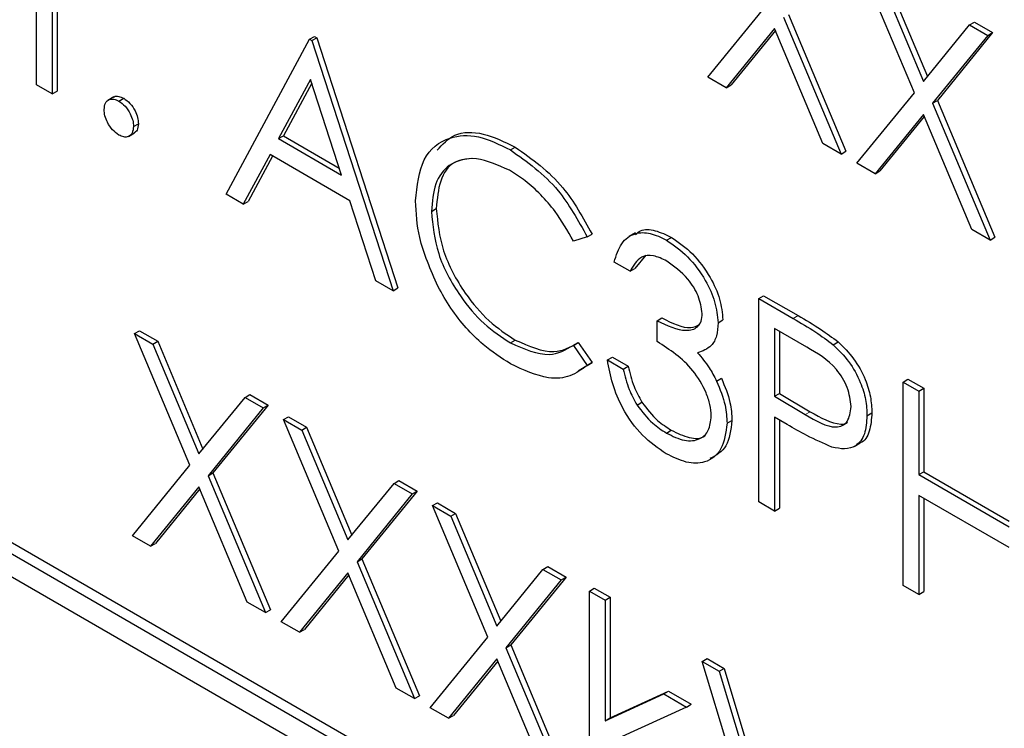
# Paper-space layout 'Blatt4' of a CAD drawing. Header units: millimetres. Extents: x 5 to 418, y 2 to 292.
# Tile 28 of 78: x 142.38 to 143.8, y 158.54 to 159.56. Entities that reach past the tile are written whole.
import ezdxf

# ---------------------------------------------------------------- set-up
doc = ezdxf.new("R2010")
doc.units = ezdxf.units.MM

psp = doc.layouts.new('Blatt4')

# ---------------------------------------------------------------- linework, layer by layer
at = {"color": 7, "linetype": 'Continuous', "lineweight": 25}
for p, q in [((142.3998, 159.4682), (142.3998, 159.6567)), ((142.4227, 159.6435), (142.4227, 159.4551)), ((143.6693, 159.4569), (143.5894, 159.6471)), ((142.4298, 159.6394), (142.4298, 159.4591)), ((143.6158, 159.6318), (143.6824, 159.4731)), ((143.6229, 159.6359), (143.6882, 159.4802)), ((143.3708, 159.4793), (143.4539, 159.5813)), ((143.4802, 159.566), (143.5633, 159.3682)), ((143.4873, 159.5701), (143.5704, 159.3723)), ((143.7491, 159.5549), (143.7562, 159.559)), ((143.7562, 159.559), (143.7825, 159.5437)), ((143.467, 159.5499), (143.3971, 159.4641)), ((143.4683, 159.5468), (143.4042, 159.4682)), ((143.5369, 159.3834), (143.467, 159.5499)), ((143.6824, 159.4731), (143.7491, 159.5549)), ((143.7825, 159.5437), (143.7027, 159.4458)), ((143.7491, 159.5549), (143.7754, 159.5397)), ((143.7754, 159.5397), (143.7825, 159.5437)), ((142.674, 159.31), (142.7947, 159.5342)), ((142.7947, 159.5342), (142.8018, 159.5383)), ((142.7947, 159.5342), (142.798, 159.5323)), ((142.798, 159.5323), (142.8051, 159.5364)), ((142.798, 159.5323), (142.9155, 159.1706)), ((142.8018, 159.5383), (142.8051, 159.5364)), ((142.8051, 159.5364), (142.9226, 159.1747)), ((143.7754, 159.5397), (143.6956, 159.4417)), ((142.7961, 159.4761), (142.75, 159.3905)), ((142.841, 159.3379), (142.7961, 159.4761)), ((143.3971, 159.4641), (143.3708, 159.4793)), ((148.0117, 155.5458), (141.2235, 159.4646)), ((142.4227, 159.4551), (142.3998, 159.4682)), ((142.4227, 159.4551), (142.4298, 159.4591)), ((142.798, 159.4705), (142.7571, 159.3945)), ((143.3971, 159.4641), (143.4042, 159.4682)), ((147.9976, 155.5376), (141.2093, 159.4564)), ((142.5119, 159.4508), (142.5031, 159.4457)), ((142.519, 159.4447), (142.526, 159.4488)), ((143.5862, 159.355), (143.6693, 159.4569)), ((143.6956, 159.4417), (143.7027, 159.4458)), ((143.7027, 159.4458), (143.7858, 159.2479)), ((143.6956, 159.4417), (143.7787, 159.2438)), ((141.2093, 159.4237), (147.9976, 155.505)), ((143.6824, 159.4255), (143.6125, 159.3398)), ((143.6837, 159.4225), (143.6196, 159.3438)), ((143.7523, 159.259), (143.6824, 159.4255)), ((142.5402, 159.408), (142.5473, 159.412)), ((142.533, 159.3937), (142.5418, 159.3988)), ((142.75, 159.3905), (142.7571, 159.3945)), ((142.75, 159.3905), (142.841, 159.3379)), ((142.7571, 159.3945), (142.8377, 159.348)), ((143.0851, 159.3742), (143.0922, 159.3782)), ((143.5633, 159.3682), (143.5369, 159.3834)), ((142.7376, 159.3675), (142.6989, 159.2956)), ((142.7413, 159.3653), (142.706, 159.2997)), ((142.853, 159.3008), (142.7376, 159.3675)), ((143.5633, 159.3682), (143.5704, 159.3723)), ((143.6125, 159.3398), (143.5862, 159.355)), ((143.6125, 159.3398), (143.6196, 159.3438)), ((142.6989, 159.2956), (142.674, 159.31)), ((142.6989, 159.2956), (142.706, 159.2997)), ((142.8907, 159.1849), (142.853, 159.3008)), ((142.971, 159.2852), (142.978, 159.2893)), ((143.7787, 159.2438), (143.7523, 159.259)), ((143.1962, 159.2486), (143.1762, 159.2424)), ((143.1962, 159.2486), (143.2032, 159.2526)), ((143.2659, 159.2542), (143.2571, 159.2491)), ((143.3111, 159.2437), (143.3182, 159.2478)), ((143.7787, 159.2438), (143.7858, 159.2479)), ((143.2811, 159.222), (143.2652, 159.2029)), ((143.2582, 159.1989), (143.2353, 159.2121)), ((143.2582, 159.1989), (143.2652, 159.2029)), ((142.9155, 159.1706), (142.8907, 159.1849)), ((142.9155, 159.1706), (142.9226, 159.1747)), ((143.4442, 159.1593), (143.4513, 159.1634)), ((143.4442, 159.1593), (143.4941, 159.1305)), ((143.4442, 158.8654), (143.4442, 159.1593)), ((143.4513, 159.1634), (143.5012, 159.1346)), ((143.2973, 159.1273), (143.3044, 159.1313)), ((143.2973, 159.0971), (143.2973, 159.1273)), ((143.3854, 159.1244), (143.3925, 159.1285)), ((142.5418, 159.1087), (142.5489, 159.1127)), ((142.5418, 159.1087), (142.5682, 159.0934)), ((142.6217, 158.9185), (142.5418, 159.1087)), ((142.5489, 159.1127), (142.5752, 159.0975)), ((143.5136, 159.0891), (143.467, 159.116)), ((143.467, 159.116), (143.467, 159.018)), ((143.4741, 159.1119), (143.4741, 159.0221)), ((142.5682, 159.0934), (142.5752, 159.0975)), ((142.5682, 159.0934), (142.6348, 158.9347)), ((142.5752, 159.0975), (142.6406, 158.9418)), ((143.0852, 159.0952), (143.0923, 159.0993)), ((143.1762, 159.0917), (143.1832, 159.0958)), ((143.1762, 159.0917), (143.1962, 159.0627)), ((143.1832, 159.0958), (143.2032, 159.0667)), ((143.5521, 159.0926), (143.5592, 159.0967)), ((143.2255, 159.0707), (143.2326, 159.0748)), ((143.2326, 159.0748), (143.2554, 159.0616)), ((143.2032, 159.0667), (143.183, 159.0545)), ((143.1962, 159.0627), (143.2032, 159.0667)), ((143.2255, 159.0707), (143.2484, 159.0575)), ((143.2484, 159.0575), (143.2554, 159.0616)), ((143.3833, 159.0401), (143.3904, 159.0441)), ((143.6531, 159.0387), (143.6601, 159.0428)), ((143.6531, 159.0387), (143.6759, 159.0255)), ((143.6531, 158.7448), (143.6531, 159.0387)), ((143.6601, 159.0428), (143.683, 159.0296)), ((142.7015, 159.0165), (142.7085, 159.0206)), ((142.7085, 159.0206), (142.7349, 159.0054)), ((143.467, 159.018), (143.4741, 159.0221)), ((143.467, 159.018), (143.5116, 158.9916)), ((143.4741, 159.0221), (143.5187, 158.9957)), ((143.6759, 159.0255), (143.683, 159.0296)), ((143.6759, 159.0255), (143.6759, 158.9049)), ((143.683, 159.0296), (143.683, 158.909)), ((142.6348, 158.9347), (142.7015, 159.0165)), ((142.7349, 159.0054), (142.6551, 158.9074)), ((142.7015, 159.0165), (142.7278, 159.0013)), ((142.7278, 159.0013), (142.7349, 159.0054)), ((143.2683, 159.0054), (143.2754, 159.0095)), ((142.7278, 159.0013), (142.648, 158.9033)), ((142.7572, 158.9843), (142.7643, 158.9884)), ((142.7643, 158.9884), (142.7906, 158.9732)), ((143.6008, 158.99), (143.6079, 158.9941)), ((142.7572, 158.9843), (142.7836, 158.9691)), ((142.8371, 158.7942), (142.7572, 158.9843)), ((143.3985, 158.9791), (143.4056, 158.9831)), ((143.4852, 158.9773), (143.467, 158.9878)), ((143.467, 158.9878), (143.467, 158.8522)), ((143.4741, 158.9838), (143.4741, 158.8563)), ((142.7836, 158.9691), (142.7906, 158.9732)), ((142.7836, 158.9691), (142.8502, 158.8104)), ((142.7906, 158.9732), (142.856, 158.8175)), ((143.3108, 158.9649), (143.3179, 158.969)), ((143.5822, 158.9456), (143.591, 158.9507)), ((142.5386, 158.8166), (142.6217, 158.9185)), ((142.648, 158.9033), (142.6551, 158.9074)), ((142.648, 158.9033), (142.7311, 158.7054)), ((142.6551, 158.9074), (142.7382, 158.7095)), ((143.6759, 158.9049), (143.683, 158.909)), ((143.6759, 158.9049), (143.8064, 158.8296)), ((143.683, 158.909), (143.8064, 158.8378)), ((142.8502, 158.8104), (142.9169, 158.8921)), ((142.9169, 158.8921), (142.9239, 158.8962)), ((142.9169, 158.8921), (142.9432, 158.8769)), ((142.9239, 158.8962), (142.9503, 158.881)), ((142.6348, 158.8871), (142.5649, 158.8014)), ((142.6361, 158.8841), (142.572, 158.8055)), ((142.7047, 158.7207), (142.6348, 158.8871)), ((142.9432, 158.8769), (142.8634, 158.779)), ((142.9503, 158.881), (142.8705, 158.783)), ((142.9432, 158.8769), (142.9503, 158.881)), ((143.8064, 158.7994), (143.6759, 158.8748)), ((143.6759, 158.8748), (143.6759, 158.7316)), ((142.9726, 158.86), (142.9797, 158.8641)), ((142.9797, 158.8641), (143.006, 158.8488)), ((143.467, 158.8522), (143.4442, 158.8654)), ((143.683, 158.8707), (143.683, 158.7357)), ((142.9726, 158.86), (142.999, 158.8448)), ((143.0525, 158.6698), (142.9726, 158.86)), ((142.999, 158.8448), (143.006, 158.8488)), ((143.006, 158.8488), (143.0714, 158.6931)), ((143.467, 158.8522), (143.4741, 158.8563)), ((142.999, 158.8448), (143.0656, 158.686)), ((142.5649, 158.8014), (142.5386, 158.8166)), ((142.5649, 158.8014), (142.572, 158.8055)), ((142.7539, 158.6922), (142.8371, 158.7942)), ((142.8634, 158.779), (142.8705, 158.783)), ((142.8634, 158.779), (142.9465, 158.5811)), ((142.8705, 158.783), (142.9536, 158.5852)), ((142.8502, 158.7628), (142.7803, 158.677)), ((142.9201, 158.5963), (142.8502, 158.7628)), ((143.0656, 158.686), (143.1323, 158.7678)), ((143.1323, 158.7678), (143.1393, 158.7719)), ((143.1323, 158.7678), (143.1586, 158.7526)), ((143.1393, 158.7719), (143.1657, 158.7567)), ((142.8515, 158.7598), (142.7874, 158.6811)), ((143.1586, 158.7526), (143.0788, 158.6546)), ((143.1657, 158.7567), (143.0859, 158.6587)), ((143.1586, 158.7526), (143.1657, 158.7567)), ((143.1994, 158.7366), (143.2065, 158.7407)), ((143.1994, 158.7366), (143.2223, 158.7234)), ((143.1994, 158.4351), (143.1994, 158.7366)), ((143.2065, 158.7407), (143.2293, 158.7275)), ((143.6759, 158.7316), (143.6531, 158.7448)), ((143.6759, 158.7316), (143.683, 158.7357)), ((142.7311, 158.7054), (142.7047, 158.7207)), ((143.2223, 158.7234), (143.2293, 158.7275)), ((143.2223, 158.7234), (143.2223, 158.5491)), ((143.2293, 158.7275), (143.2293, 158.5532)), ((142.7311, 158.7054), (142.7382, 158.7095)), ((142.7803, 158.677), (142.7539, 158.6922)), ((142.7803, 158.677), (142.7874, 158.6811)), ((142.9693, 158.5679), (143.0525, 158.6698)), ((143.0788, 158.6546), (143.0859, 158.6587)), ((143.0788, 158.6546), (143.1619, 158.4567)), ((143.0859, 158.6587), (143.169, 158.4608)), ((143.0656, 158.6385), (142.9957, 158.5527)), ((143.0669, 158.6354), (143.0028, 158.5568)), ((143.1355, 158.472), (143.0656, 158.6385)), ((143.3626, 158.6348), (143.3697, 158.6389)), ((143.3626, 158.6348), (143.3871, 158.6207)), ((143.4703, 158.2787), (143.3626, 158.6348)), ((143.3697, 158.6389), (143.3941, 158.6248)), ((143.3871, 158.6207), (143.3941, 158.6248)), ((143.3871, 158.6207), (143.4719, 158.3401)), ((143.3941, 158.6248), (143.477, 158.3509)), ((142.9465, 158.5811), (142.9201, 158.5963)), ((143.2293, 158.5532), (143.314, 158.5919)), ((143.3069, 158.5878), (143.314, 158.5919)), ((143.314, 158.5919), (143.3468, 158.573)), ((142.9465, 158.5811), (142.9536, 158.5852)), ((143.2223, 158.5491), (143.3069, 158.5878)), ((143.3069, 158.5878), (143.3398, 158.5689)), ((142.9957, 158.5527), (142.9693, 158.5679)), ((143.3398, 158.5689), (143.2415, 158.5238)), ((143.3398, 158.5689), (143.3468, 158.573)), ((142.9957, 158.5527), (143.0028, 158.5568)), ((143.2223, 158.5491), (143.2293, 158.5532))]:
    psp.add_line(p, q, dxfattribs=at)
at = {"color": 7, "linetype": 'Continuous', "lineweight": 18}
for p, q in [((143.4941, 159.1305), (143.5012, 159.1346)), ((143.5116, 158.9916), (143.5187, 158.9957))]:
    psp.add_line(p, q, dxfattribs=at)
at = {"color": 7, "linetype": 'Continuous', "lineweight": 25}
for points, knots in [([(142.4978, 159.4325), (142.4981, 159.4358), (142.4989, 159.4426), (142.5046, 159.4473), (142.5116, 159.4482), (142.5165, 159.4459), (142.519, 159.4447)], [0, 0, 0, 0, 0.279576, 0.559284, 0.779552, 1, 1, 1, 1]), ([(142.5113, 159.4499), (142.5117, 159.4503), (142.5135, 159.4522), (142.5188, 159.4521), (142.5236, 159.4499), (142.526, 159.4488)], [0, 0, 0, 0, 0.116538, 0.55809, 1, 1, 1, 1]), ([(142.519, 159.4447), (142.5221, 159.4425), (142.5284, 159.438), (142.5352, 159.4273), (142.5396, 159.4168), (142.54, 159.4109), (142.5402, 159.408)], [0, 0, 0, 0, 0.2796016, 0.559212, 0.7794752, 1, 1, 1, 1]), ([(142.526, 159.4488), (142.5292, 159.4466), (142.5355, 159.4421), (142.5423, 159.4314), (142.5467, 159.4209), (142.5471, 159.415), (142.5473, 159.412)], [0, 0, 0, 0, 0.2796016, 0.559212, 0.7794752, 1, 1, 1, 1]), ([(142.519, 159.3957), (142.5158, 159.398), (142.5096, 159.4024), (142.5027, 159.4131), (142.4984, 159.4236), (142.498, 159.4295), (142.4978, 159.4325)], [0, 0, 0, 0, 0.279581, 0.559143, 0.779575, 1, 1, 1, 1]), ([(142.5402, 159.408), (142.5398, 159.4046), (142.5391, 159.3978), (142.5333, 159.3931), (142.5263, 159.3922), (142.5214, 159.3945), (142.519, 159.3957)], [0, 0, 0, 0, 0.279469, 0.559358, 0.779674, 1, 1, 1, 1]), ([(142.5473, 159.412), (142.5469, 159.4085), (142.5464, 159.4022), (142.5424, 159.3997), (142.5407, 159.3986)], [0, 0, 0, 0, 0.554441, 1, 1, 1, 1]), ([(142.9481, 159.3004), (142.9505, 159.3221), (142.9551, 159.3655), (142.9928, 159.3942), (143.0381, 159.3973), (143.0694, 159.3819), (143.0851, 159.3742)], [0, 0, 0, 0, 0.279512, 0.55908, 0.779374, 1, 1, 1, 1]), ([(142.9794, 159.3737), (142.9871, 159.3823), (143.0038, 159.4006), (143.0456, 159.4008), (143.0766, 159.3858), (143.0922, 159.3782)], [0, 0, 0, 0, 0.3037085, 0.6515923, 1, 1, 1, 1]), ([(143.0851, 159.3742), (143.1095, 159.3569), (143.1532, 159.3261), (143.183, 159.2723), (143.1962, 159.2486)], [0, 0, 0, 0, 0.559517, 1, 1, 1, 1]), ([(143.0922, 159.3782), (143.1166, 159.361), (143.1603, 159.3302), (143.1901, 159.2764), (143.2032, 159.2526)], [0, 0, 0, 0, 0.559517, 1, 1, 1, 1]), ([(143.0837, 159.3448), (143.0674, 159.3521), (143.0349, 159.3665), (142.997, 159.3565), (142.9744, 159.3276), (142.9721, 159.2993), (142.971, 159.2852)], [0, 0, 0, 0, 0.2798558, 0.5595188, 0.7796855, 1, 1, 1, 1]), ([(143.0287, 159.3616), (143.0199, 159.3606), (143.0001, 159.3583), (142.9817, 159.3312), (142.9793, 159.3033), (142.978, 159.2893)], [0, 0, 0, 0, 0.2852392, 0.6424997, 1, 1, 1, 1]), ([(143.1762, 159.2424), (143.1679, 159.2572), (143.1542, 159.2816), (143.1293, 159.3099), (143.1069, 159.3302), (143.0914, 159.34), (143.0837, 159.3448)], [0, 0, 0, 0, 0.339327, 0.559466, 0.779727, 1, 1, 1, 1]), ([(142.9804, 159.177), (142.9699, 159.2008), (142.951, 159.2436), (142.949, 159.283), (142.9481, 159.3004)], [0, 0, 0, 0, 0.5590286, 1, 1, 1, 1]), ([(142.978, 159.2893), (142.98, 159.2692), (142.9839, 159.2289), (143.0158, 159.1695), (143.0536, 159.1248), (143.0794, 159.1078), (143.0923, 159.0993)], [0, 0, 0, 0, 0.279434, 0.558921, 0.779283, 1, 1, 1, 1]), ([(142.971, 159.2852), (142.9729, 159.2651), (142.9768, 159.2248), (143.0087, 159.1654), (143.0465, 159.1207), (143.0723, 159.1037), (143.0852, 159.0952)], [0, 0, 0, 0, 0.279434, 0.558921, 0.779283, 1, 1, 1, 1]), ([(143.2662, 159.252), (143.2684, 159.2539), (143.2757, 159.2602), (143.2944, 159.259), (143.3103, 159.2515), (143.3182, 159.2478)], [0, 0, 0, 0, 0.184623, 0.592139, 1, 1, 1, 1]), ([(143.2353, 159.2121), (143.2383, 159.2217), (143.2441, 159.2409), (143.2636, 159.2546), (143.2871, 159.2554), (143.3031, 159.2476), (143.3111, 159.2437)], [0, 0, 0, 0, 0.280288, 0.55968, 0.779747, 1, 1, 1, 1]), ([(143.3182, 159.2478), (143.3285, 159.2405), (143.3491, 159.2261), (143.3737, 159.193), (143.3894, 159.1583), (143.3915, 159.1384), (143.3925, 159.1285)], [0, 0, 0, 0, 0.280085, 0.559868, 0.780099, 1, 1, 1, 1]), ([(143.3111, 159.2437), (143.3214, 159.2365), (143.342, 159.222), (143.3667, 159.1889), (143.3823, 159.1542), (143.3844, 159.1343), (143.3854, 159.1244)], [0, 0, 0, 0, 0.280085, 0.559868, 0.780099, 1, 1, 1, 1]), ([(143.3114, 159.2134), (143.3048, 159.2166), (143.2916, 159.223), (143.2705, 159.2204), (143.2629, 159.207), (143.2582, 159.1989)], [0, 0, 0, 0, 0.280636, 0.560364, 1, 1, 1, 1]), ([(143.3626, 159.1377), (143.3613, 159.1461), (143.3587, 159.1631), (143.3392, 159.1934), (143.3219, 159.2058), (143.3114, 159.2134)], [0, 0, 0, 0, 0.278859, 0.560074, 1, 1, 1, 1]), ([(143.0854, 159.0649), (143.072, 159.0735), (143.0499, 159.0877), (143.0209, 159.1165), (142.9984, 159.1449), (142.9864, 159.1663), (142.9804, 159.177)], [0, 0, 0, 0, 0.339838, 0.559927, 0.779959, 1, 1, 1, 1]), ([(143.2973, 159.1273), (143.3117, 159.1205), (143.3333, 159.1104), (143.3544, 159.1154), (143.3616, 159.1259), (143.3623, 159.1338), (143.3626, 159.1377)], [0, 0, 0, 0, 0.499418, 0.749016, 0.874544, 1, 1, 1, 1]), ([(143.3044, 159.1313), (143.3192, 159.1238), (143.3398, 159.1133), (143.3548, 159.1198), (143.359, 159.1216)], [0, 0, 0, 0, 0.7205856, 1, 1, 1, 1]), ([(143.5012, 159.1346), (143.5121, 159.1283), (143.5315, 159.1172), (143.5507, 159.1029), (143.5592, 159.0967)], [0, 0, 0, 0, 0.560314, 1, 1, 1, 1]), ([(143.3854, 159.1244), (143.385, 159.1178), (143.3842, 159.1047), (143.375, 159.0875), (143.363, 159.0835), (143.3557, 159.0811)], [0, 0, 0, 0, 0.280508, 0.560792, 1, 1, 1, 1]), ([(143.4941, 159.1305), (143.505, 159.1243), (143.5244, 159.1131), (143.5436, 159.0989), (143.5521, 159.0926)], [0, 0, 0, 0, 0.560314, 1, 1, 1, 1]), ([(143.0852, 159.0952), (143.1049, 159.0866), (143.1402, 159.0712), (143.1651, 159.0854), (143.1762, 159.0917)], [0, 0, 0, 0, 0.5587722, 1, 1, 1, 1]), ([(143.0923, 159.0993), (143.112, 159.0907), (143.1472, 159.0753), (143.1722, 159.0895), (143.1832, 159.0958)], [0, 0, 0, 0, 0.5587722, 1, 1, 1, 1]), ([(143.3757, 158.9897), (143.3753, 158.9951), (143.3745, 159.0057), (143.3666, 159.0289), (143.3429, 159.0678), (143.3156, 159.0854), (143.2973, 159.0971)], [0, 0, 0, 0, 0.125587, 0.251191, 0.500605, 1, 1, 1, 1]), ([(143.578, 159.0031), (143.5768, 159.0122), (143.5751, 159.0259), (143.5657, 159.0446), (143.5478, 159.0698), (143.5288, 159.0805), (143.5136, 159.0891)], [0, 0, 0, 0, 0.248969, 0.374729, 0.500383, 1, 1, 1, 1]), ([(143.5521, 159.0926), (143.5598, 159.0849), (143.5753, 159.0695), (143.5913, 159.0404), (143.5997, 159.013), (143.6005, 158.9977), (143.6008, 158.99)], [0, 0, 0, 0, 0.279705, 0.559381, 0.779509, 1, 1, 1, 1]), ([(143.5592, 159.0967), (143.5669, 159.089), (143.5824, 159.0736), (143.5984, 159.0445), (143.6068, 159.0171), (143.6075, 159.0018), (143.6079, 158.9941)], [0, 0, 0, 0, 0.279705, 0.559381, 0.779509, 1, 1, 1, 1]), ([(143.3557, 159.0811), (143.3616, 159.0741), (143.3722, 159.0616), (143.3799, 159.0466), (143.3833, 159.0401)], [0, 0, 0, 0, 0.559795, 1, 1, 1, 1]), ([(143.1962, 159.0627), (143.1883, 159.0568), (143.1726, 159.0451), (143.1349, 159.0419), (143.1042, 159.0562), (143.0854, 159.0649)], [0, 0, 0, 0, 0.28041, 0.560795, 1, 1, 1, 1]), ([(143.3104, 158.935), (143.2988, 158.943), (143.2754, 158.9588), (143.2479, 158.9973), (143.2319, 159.0362), (143.2276, 159.0592), (143.2255, 159.0707)], [0, 0, 0, 0, 0.2798859, 0.5589785, 0.7792629, 1, 1, 1, 1]), ([(143.2554, 159.0616), (143.2578, 159.0517), (143.2619, 159.0341), (143.2713, 159.017), (143.2754, 159.0095)], [0, 0, 0, 0, 0.560694, 1, 1, 1, 1]), ([(143.2484, 159.0575), (143.2507, 159.0476), (143.2549, 159.03), (143.2642, 159.0129), (143.2683, 159.0054)], [0, 0, 0, 0, 0.560694, 1, 1, 1, 1]), ([(143.3833, 159.0401), (143.3882, 159.0282), (143.3969, 159.0071), (143.398, 158.9876), (143.3985, 158.9791)], [0, 0, 0, 0, 0.559419, 1, 1, 1, 1]), ([(143.3904, 159.0441), (143.3953, 159.0323), (143.404, 159.0112), (143.4051, 158.9917), (143.4056, 158.9831)], [0, 0, 0, 0, 0.559419, 1, 1, 1, 1]), ([(143.2683, 159.0054), (143.2756, 158.9959), (143.2887, 158.9789), (143.3041, 158.9692), (143.3108, 158.9649)], [0, 0, 0, 0, 0.558748, 1, 1, 1, 1]), ([(143.2754, 159.0095), (143.2827, 159), (143.2958, 158.983), (143.3111, 158.9733), (143.3179, 158.969)], [0, 0, 0, 0, 0.558748, 1, 1, 1, 1]), ([(143.5116, 158.9916), (143.5271, 158.9826), (143.5465, 158.9713), (143.5653, 158.9752), (143.5751, 158.983), (143.5768, 158.9951), (143.578, 159.0031)], [0, 0, 0, 0, 0.499721, 0.62535, 0.751083, 1, 1, 1, 1]), ([(143.3108, 158.9649), (143.3197, 158.9605), (143.3373, 158.9517), (143.3586, 158.9547), (143.3731, 158.9672), (143.3748, 158.9822), (143.3757, 158.9897)], [0, 0, 0, 0, 0.280599, 0.560151, 0.780303, 1, 1, 1, 1]), ([(143.5187, 158.9957), (143.5339, 158.9872), (143.5529, 158.9765), (143.57, 158.9781), (143.5725, 158.9803), (143.5728, 158.9805)], [0, 0, 0, 0, 0.782951, 0.979784, 1, 1, 1, 1]), ([(143.6008, 158.99), (143.6002, 158.9807), (143.599, 158.962), (143.5863, 158.9458), (143.5689, 158.9406), (143.5563, 158.9434), (143.5501, 158.9447)], [0, 0, 0, 0, 0.280099, 0.559324, 0.779458, 1, 1, 1, 1]), ([(143.6079, 158.9941), (143.6072, 158.985), (143.6058, 158.9668), (143.5975, 158.9525), (143.5904, 158.9505), (143.59, 158.9504)], [0, 0, 0, 0, 0.486653, 0.971789, 1, 1, 1, 1]), ([(143.3985, 158.9791), (143.3967, 158.9657), (143.393, 158.9389), (143.3691, 158.921), (143.34, 158.9206), (143.3203, 158.9302), (143.3104, 158.935)], [0, 0, 0, 0, 0.279304, 0.5588383, 0.779277, 1, 1, 1, 1]), ([(143.4056, 158.9831), (143.4039, 158.9694), (143.4006, 158.9426), (143.3826, 158.9328), (143.3738, 158.928)], [0, 0, 0, 0, 0.510172, 1, 1, 1, 1]), ([(143.5501, 158.9447), (143.538, 158.9499), (143.5165, 158.9592), (143.4948, 158.9718), (143.4852, 158.9773)], [0, 0, 0, 0, 0.5596942, 1, 1, 1, 1]), ([(143.3179, 158.969), (143.3266, 158.9649), (143.3438, 158.9565), (143.3614, 158.9562), (143.3668, 158.9617), (143.3671, 158.962)], [0, 0, 0, 0, 0.486345, 0.970875, 1, 1, 1, 1])]:
    psp.add_open_spline(points, degree=3, knots=knots, dxfattribs=at)

doc.saveas('drawing.dxf')
